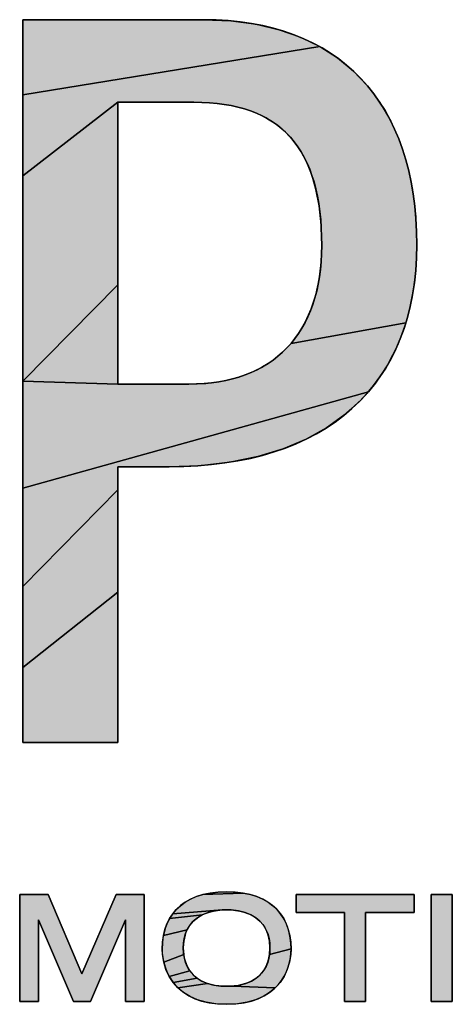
# Model space of a CAD drawing. Header units: millimetres. Extents: x 0 to 420, y 0 to 297.
# Tile 43 of 74: x 309 to 313, y 25 to 34. Entities that reach past the tile are written whole.
import ezdxf

# ---------------------------------------------------------------- set-up
doc = ezdxf.new("R2010")
doc.units = ezdxf.units.MM
doc.header["$LTSCALE"] = 23.1
doc.layers.get('0').update_dxf_attribs({"linetype": 'CONTINUOUS'})

# ---------------------------------------------------------------- blocks, each defined once
blk = doc.blocks.new('LOGO_PHASE_NINGBO_BL1', base_point=(320.75, 22.4999))
at = {"linetype": 'CONTINUOUS'}
for points in [[(311.5356, 33.6004), (311.7102, 33.5157), (309.0263, 33.0795), (309.0263, 33.5765), (309.0263, 33.7597), (309.072, 33.7597), (309.1962, 33.7597), (309.3791, 33.7597), (309.6013, 33.7597), (309.843, 33.7597), (309.9651, 33.7597), (310.0847, 33.7597), (310.1995, 33.7597), (310.3069, 33.7597), (310.4045, 33.7597), (310.4898, 33.7597), (310.5605, 33.7597), (310.614, 33.7597), (310.6479, 33.7597), (310.6597, 33.7597), (310.9074, 33.749), (311.1352, 33.718), (311.3443, 33.6681)], [(312.1404, 33.162), (312.2533, 33.011), (312.351, 32.8427), (312.4331, 32.6562), (312.4989, 32.4504), (312.5473, 32.2243), (312.577, 31.9768), (312.5864, 31.7241), (312.5749, 31.4687), (312.5416, 31.2334), (312.4878, 31.0171), (311.4507, 30.8315), (311.521, 30.9245), (311.5817, 31.028), (311.6327, 31.1427), (311.6735, 31.2691), (311.7036, 31.4079), (311.722, 31.5598), (311.7279, 31.7153), (311.7218, 31.9046), (311.7039, 32.0749), (311.6755, 32.2247), (311.6376, 32.3565), (311.5908, 32.4725), (311.5355, 32.5747), (311.4717, 32.6646), (311.399, 32.7435), (311.317, 32.8121), (311.2253, 32.8706), (311.1228, 32.9194), (311.008, 32.9586), (310.8791, 32.9876), (310.7341, 33.0059), (310.5708, 33.0123), (310.5556, 33.0123), (310.5137, 33.0123), (310.4506, 33.0123), (310.3719, 33.0123), (310.2832, 33.0123), (310.1901, 33.0123), (310.0982, 33.0123), (310.0129, 33.0123), (309.9399, 33.0123), (309.8848, 33.0123), (309.0263, 32.3471), (309.0263, 33.0795), (311.7102, 33.5157), (311.8688, 33.4143), (312.0122, 33.2964)], [(309.8848, 32.4615), (309.8848, 31.928), (309.8848, 31.36), (309.0263, 30.4898), (309.0263, 31.4577), (309.0263, 32.3471), (309.8848, 33.0123), (309.8848, 32.8574)], [(309.8848, 30.5339), (309.8848, 30.4625), (309.0263, 30.4898), (309.8848, 31.36), (309.8848, 30.8609)], [(312.4878, 31.0171), (312.4147, 30.8185), (312.3228, 30.6368), (312.2126, 30.471), (312.1506, 30.394), (309.0263, 29.522), (309.0263, 30.4898), (309.8848, 30.4625), (309.971, 30.4625), (310.0875, 30.4625), (310.217, 30.4625), (310.2601, 30.4625), (310.3022, 30.4625), (310.3424, 30.4625), (310.3804, 30.4625), (310.4153, 30.4625), (310.4466, 30.4625), (310.4737, 30.4625), (310.4958, 30.4625), (310.5124, 30.4625), (310.5228, 30.4625), (310.5264, 30.4625), (310.6813, 30.4691), (310.8238, 30.4883), (310.9544, 30.5191), (311.0738, 30.561), (311.1827, 30.6133), (311.2816, 30.6759), (311.3709, 30.7486), (311.4507, 30.8315)], [(309.8848, 29.715), (309.8848, 29.5057), (309.0263, 28.6326), (309.0263, 29.522), (312.1506, 30.394), (312.084, 30.3208), (311.9371, 30.1864), (311.7714, 30.0674), (311.586, 29.9642), (311.3799, 29.8772), (311.1517, 29.8074), (310.9004, 29.7561), (310.6246, 29.7247), (310.3486, 29.715), (310.3392, 29.715), (310.313, 29.715), (310.2734, 29.715), (310.2233, 29.715), (310.1662, 29.715), (310.105, 29.715), (310.0431, 29.715), (309.9837, 29.715), (309.9298, 29.715)], [(309.8848, 29.0978), (309.8848, 28.5815), (309.0263, 27.9001), (309.0263, 28.6326), (309.8848, 29.5057)], [(309.8848, 28.0471), (309.8848, 27.5849), (309.8848, 27.2851), (309.8848, 27.22), (309.8327, 27.22), (309.6994, 27.22), (309.5197, 27.22), (309.4556, 27.22), (309.3285, 27.22), (309.2117, 27.22), (309.1156, 27.22), (309.0503, 27.22), (309.0263, 27.22), (309.0263, 27.4031), (309.0263, 27.9001), (309.8848, 28.5815)], [(308.9989, 24.8755), (308.9989, 25.8454), (309.2558, 25.8454), (309.561, 25.1263), (309.8717, 25.8454), (310.1231, 25.8454), (310.1231, 24.8755), (309.9537, 24.8755), (309.9537, 25.6169), (309.6377, 24.8755), (309.4857, 24.8755), (309.1684, 25.617), (309.1684, 24.8755)], [(311.0836, 25.844), (311.1424, 25.8254), (311.1955, 25.8023), (311.243, 25.7751), (311.2853, 25.7438), (311.3227, 25.7086), (311.3555, 25.6695), (311.3836, 25.6265), (311.407, 25.5793), (311.4257, 25.5281), (311.4394, 25.4727), (311.4478, 25.4133), (311.4504, 25.3531), (311.2555, 25.301), (311.2595, 25.3638), (311.2555, 25.4236), (311.2441, 25.4771), (311.2357, 25.5016), (311.2256, 25.5247), (311.2006, 25.5667), (311.1693, 25.6034), (311.1314, 25.6349), (311.0868, 25.6614), (311.035, 25.6823), (310.9759, 25.6972), (310.9093, 25.7053), (310.8682, 25.7066), (310.827, 25.7053), (310.3809, 25.6695), (310.4136, 25.7086), (310.451, 25.7438), (310.4934, 25.7751), (310.5409, 25.8023), (310.5939, 25.8254), (310.6527, 25.844), (311.0186, 25.8578)], [(310.8682, 25.8694), (310.947, 25.8664), (311.0186, 25.8578), (310.6527, 25.844), (310.7177, 25.8578), (310.7894, 25.8664)], [(312.5614, 25.6826), (312.1243, 25.6826), (312.1243, 24.8755), (311.9334, 24.8755), (311.9334, 25.6826), (311.4963, 25.6826), (311.4963, 25.8454), (312.5614, 25.8454)], [(310.605, 25.635), (310.5671, 25.6034), (310.5357, 25.5667), (310.5108, 25.5247), (310.2969, 25.4727), (310.3106, 25.528), (310.3293, 25.5793), (310.3527, 25.6264), (310.6496, 25.6614)], [(310.7013, 25.6823), (310.6496, 25.6614), (310.3527, 25.6264), (310.3809, 25.6695), (310.827, 25.7053), (310.7605, 25.6972)], [(310.4923, 25.4771), (310.4808, 25.4236), (310.4769, 25.3638), (310.4808, 25.301), (310.3001, 25.2315), (310.2885, 25.3013), (310.2859, 25.3531), (310.2886, 25.4133), (310.2969, 25.4727), (310.5108, 25.5247), (310.5007, 25.5016)], [(310.4922, 25.2457), (310.5103, 25.1974), (310.5345, 25.1554), (310.3489, 25.1044), (310.3205, 25.1654), (310.3001, 25.2315), (310.4808, 25.301), (310.4857, 25.2724)], [(311.4479, 25.3013), (311.4362, 25.2315), (311.4159, 25.1654), (311.3874, 25.1044), (311.3513, 25.0494), (311.3078, 25.0005), (310.9205, 25.0164), (310.9848, 25.0253), (311.0421, 25.0407), (311.092, 25.0617), (311.1351, 25.0878), (311.1715, 25.1191), (311.2018, 25.1554), (311.2261, 25.1974), (311.2442, 25.2457), (311.2507, 25.2724), (311.2555, 25.301), (311.4504, 25.3531)], [(310.5648, 25.119), (310.6013, 25.0878), (310.385, 25.0494), (310.3489, 25.1044), (310.5345, 25.1554)], [(310.6443, 25.0616), (310.6943, 25.0407), (310.4285, 25.0005), (310.385, 25.0494), (310.6013, 25.0878)], [(310.8682, 25.0142), (310.9205, 25.0164), (311.3078, 25.0005), (311.2568, 24.9579), (311.1978, 24.9217), (311.1303, 24.8923), (311.0534, 24.8703), (310.9663, 24.8564), (310.8682, 24.8515), (310.7701, 24.8564), (310.6829, 24.8703), (310.606, 24.8923), (310.5385, 24.9217), (310.4796, 24.9579), (310.4285, 25.0005), (310.6943, 25.0407), (310.7515, 25.0253), (310.8158, 25.0163)]]:
    blk.add_hatch(color=7, dxfattribs=at).paths.add_polyline_path(points)
at = {"color": 7, "linetype": 'CONTINUOUS'}
for p, q in [((310.6597, 33.7597), (309.843, 33.7597)), ((309.8848, 33.0123), (310.5708, 33.0123)), ((310.5264, 30.4625), (310.2601, 30.4625)), ((309.8848, 29.715), (310.3486, 29.715)), ((308.9989, 24.8755), (308.9989, 25.8454)), ((308.9989, 25.8454), (309.2558, 25.8454)), ((309.2558, 25.8454), (308.9989, 25.8454)), ((308.9989, 25.8454), (308.9989, 24.8755)), ((309.2558, 25.8454), (309.561, 25.1263)), ((309.561, 25.1263), (309.2558, 25.8454)), ((309.561, 25.1263), (309.8717, 25.8454)), ((309.8717, 25.8454), (309.561, 25.1263)), ((309.8717, 25.8454), (310.1231, 25.8454)), ((310.1231, 25.8454), (309.8717, 25.8454)), ((310.1231, 25.8454), (310.1231, 24.8755)), ((310.1231, 24.8755), (310.1231, 25.8454)), ((311.4963, 25.6826), (311.4963, 25.8454)), ((311.4963, 25.8454), (312.5614, 25.8454)), ((312.5614, 25.8454), (311.4963, 25.8454)), ((311.4963, 25.8454), (311.4963, 25.6826)), ((312.5614, 25.8454), (312.5614, 25.6826)), ((312.5614, 25.6826), (312.5614, 25.8454)), ((312.716, 25.8454), (312.907, 25.8454)), ((312.716, 24.8755), (312.716, 25.8454)), ((312.716, 25.8454), (312.716, 24.8755)), ((312.907, 25.8454), (312.716, 25.8454)), ((312.907, 25.8454), (312.907, 24.8755)), ((312.907, 24.8755), (312.907, 25.8454)), ((311.9334, 25.6826), (311.4963, 25.6826)), ((311.4963, 25.6826), (311.9334, 25.6826)), ((311.9334, 24.8755), (311.9334, 25.6826)), ((311.9334, 25.6826), (311.9334, 24.8755)), ((312.5614, 25.6826), (312.1243, 25.6826)), ((312.1243, 25.6826), (312.1243, 24.8755)), ((312.1243, 24.8755), (312.1243, 25.6826)), ((312.1243, 25.6826), (312.5614, 25.6826)), ((309.1684, 24.8755), (309.1684, 25.617)), ((309.1684, 25.617), (309.4857, 24.8755)), ((309.1711, 25.6106), (309.1684, 25.6106)), ((309.1684, 25.6106), (309.1684, 24.8755)), ((309.4857, 24.8755), (309.1711, 25.6106)), ((309.6377, 24.8755), (309.9537, 25.6169)), ((309.9511, 25.6106), (309.6377, 24.8755)), ((309.9537, 25.6106), (309.9511, 25.6106)), ((309.9537, 25.6169), (309.9537, 24.8755)), ((309.9537, 24.8755), (309.9537, 25.6106)), ((309.1684, 24.8755), (308.9989, 24.8755)), ((308.9989, 24.8755), (309.1684, 24.8755)), ((309.6377, 24.8755), (309.4857, 24.8755)), ((309.4857, 24.8755), (309.6377, 24.8755)), ((310.1231, 24.8755), (309.9537, 24.8755)), ((309.9537, 24.8755), (310.1231, 24.8755)), ((312.1243, 24.8755), (311.9334, 24.8755)), ((311.9334, 24.8755), (312.1243, 24.8755)), ((312.907, 24.8755), (312.716, 24.8755)), ((312.716, 24.8755), (312.907, 24.8755))]:
    blk.add_line(p, q, dxfattribs=at)
for points in [[(311.5356, 33.6004), (311.7102, 33.5157), (309.0263, 33.0795), (309.0263, 33.5765), (309.0263, 33.7597), (309.072, 33.7597), (309.1962, 33.7597), (309.3791, 33.7597), (309.6013, 33.7597), (309.843, 33.7597), (309.9651, 33.7597), (310.0847, 33.7597), (310.1995, 33.7597), (310.3069, 33.7597), (310.4045, 33.7597), (310.4898, 33.7597), (310.5605, 33.7597), (310.614, 33.7597), (310.6479, 33.7597), (310.6597, 33.7597), (310.9074, 33.749), (311.1352, 33.718), (311.3443, 33.6681), (311.5356, 33.6004)], [(312.1404, 33.162), (312.2533, 33.011), (312.351, 32.8427), (312.4331, 32.6562), (312.4989, 32.4504), (312.5473, 32.2243), (312.577, 31.9768), (312.5864, 31.7241), (312.5749, 31.4687), (312.5416, 31.2334), (312.4878, 31.0171), (311.4507, 30.8315), (311.521, 30.9245), (311.5817, 31.028), (311.6327, 31.1427), (311.6735, 31.2691), (311.7036, 31.4079), (311.722, 31.5598), (311.7279, 31.7153), (311.7218, 31.9046), (311.7039, 32.0749), (311.6755, 32.2247), (311.6376, 32.3565), (311.5908, 32.4725), (311.5355, 32.5747), (311.4717, 32.6646), (311.399, 32.7435), (311.317, 32.8121), (311.2253, 32.8706), (311.1228, 32.9194), (311.008, 32.9586), (310.8791, 32.9876), (310.7341, 33.0059), (310.5708, 33.0123), (310.5556, 33.0123), (310.5137, 33.0123), (310.4506, 33.0123), (310.3719, 33.0123), (310.2832, 33.0123), (310.1901, 33.0123), (310.0982, 33.0123), (310.0129, 33.0123), (309.9399, 33.0123), (309.8848, 33.0123), (309.0263, 32.3471), (309.0263, 33.0795), (311.7102, 33.5157), (311.8688, 33.4143), (312.0122, 33.2964), (312.1404, 33.162)], [(309.8848, 32.4615), (309.8848, 31.928), (309.8848, 31.36), (309.0263, 30.4898), (309.0263, 31.4577), (309.0263, 32.3471), (309.8848, 33.0123), (309.8848, 32.8574), (309.8848, 32.4615)], [(309.8848, 30.5339), (309.8848, 30.4625), (309.0263, 30.4898), (309.8848, 31.36), (309.8848, 30.8609), (309.8848, 30.5339)], [(312.4878, 31.0171), (312.4147, 30.8185), (312.3228, 30.6368), (312.2126, 30.471), (312.1506, 30.394), (309.0263, 29.522), (309.0263, 30.4898), (309.8848, 30.4625), (309.971, 30.4625), (310.0875, 30.4625), (310.217, 30.4625), (310.2601, 30.4625), (310.3022, 30.4625), (310.3424, 30.4625), (310.3804, 30.4625), (310.4153, 30.4625), (310.4466, 30.4625), (310.4737, 30.4625), (310.4958, 30.4625), (310.5124, 30.4625), (310.5228, 30.4625), (310.5264, 30.4625), (310.6813, 30.4691), (310.8238, 30.4883), (310.9544, 30.5191), (311.0738, 30.561), (311.1827, 30.6133), (311.2816, 30.6759), (311.3709, 30.7486), (311.4507, 30.8315), (312.4878, 31.0171)], [(309.8848, 29.715), (309.8848, 29.5057), (309.0263, 28.6326), (309.0263, 29.522), (312.1506, 30.394), (312.084, 30.3208), (311.9371, 30.1864), (311.7714, 30.0674), (311.586, 29.9642), (311.3799, 29.8772), (311.1517, 29.8074), (310.9004, 29.7561), (310.6246, 29.7247), (310.3486, 29.715), (310.3392, 29.715), (310.313, 29.715), (310.2734, 29.715), (310.2233, 29.715), (310.1662, 29.715), (310.105, 29.715), (310.0431, 29.715), (309.9837, 29.715), (309.9298, 29.715), (309.8848, 29.715)], [(309.8848, 29.0978), (309.8848, 28.5815), (309.0263, 27.9001), (309.0263, 28.6326), (309.8848, 29.5057), (309.8848, 29.0978)], [(309.8848, 28.0471), (309.8848, 27.5849), (309.8848, 27.2851), (309.8848, 27.22), (309.8327, 27.22), (309.6994, 27.22), (309.5197, 27.22), (309.4556, 27.22), (309.3285, 27.22), (309.2117, 27.22), (309.1156, 27.22), (309.0503, 27.22), (309.0263, 27.22), (309.0263, 27.4031), (309.0263, 27.9001), (309.8848, 28.5815), (309.8848, 28.0471)], [(308.9989, 24.8755), (308.9989, 25.8454), (309.2558, 25.8454), (309.561, 25.1263), (309.8717, 25.8454), (310.1231, 25.8454), (310.1231, 24.8755), (309.9537, 24.8755), (309.9537, 25.6169), (309.6377, 24.8755), (309.4857, 24.8755), (309.1684, 25.617), (309.1684, 24.8755), (308.9989, 24.8755)], [(311.0836, 25.844), (311.1424, 25.8254), (311.1955, 25.8023), (311.243, 25.7751), (311.2853, 25.7438), (311.3227, 25.7086), (311.3555, 25.6695), (311.3836, 25.6265), (311.407, 25.5793), (311.4257, 25.5281), (311.4394, 25.4727), (311.4478, 25.4133), (311.4504, 25.3531), (311.2555, 25.301), (311.2595, 25.3638), (311.2555, 25.4236), (311.2441, 25.4771), (311.2357, 25.5016), (311.2256, 25.5247), (311.2006, 25.5667), (311.1693, 25.6034), (311.1314, 25.6349), (311.0868, 25.6614), (311.035, 25.6823), (310.9759, 25.6972), (310.9093, 25.7053), (310.8682, 25.7066), (310.827, 25.7053), (310.3809, 25.6695), (310.4136, 25.7086), (310.451, 25.7438), (310.4934, 25.7751), (310.5409, 25.8023), (310.5939, 25.8254), (310.6527, 25.844), (311.0186, 25.8578), (311.0836, 25.844)], [(310.8682, 25.8694), (310.947, 25.8664), (311.0186, 25.8578), (310.6527, 25.844), (310.7177, 25.8578), (310.7894, 25.8664), (310.8682, 25.8694)], [(312.5614, 25.6826), (312.1243, 25.6826), (312.1243, 24.8755), (311.9334, 24.8755), (311.9334, 25.6826), (311.4963, 25.6826), (311.4963, 25.8454), (312.5614, 25.8454), (312.5614, 25.6826)], [(310.605, 25.635), (310.5671, 25.6034), (310.5357, 25.5667), (310.5108, 25.5247), (310.2969, 25.4727), (310.3106, 25.528), (310.3293, 25.5793), (310.3527, 25.6264), (310.6496, 25.6614), (310.605, 25.635)], [(310.7013, 25.6823), (310.6496, 25.6614), (310.3527, 25.6264), (310.3809, 25.6695), (310.827, 25.7053), (310.7605, 25.6972), (310.7013, 25.6823)], [(310.4923, 25.4771), (310.4808, 25.4236), (310.4769, 25.3638), (310.4808, 25.301), (310.3001, 25.2315), (310.2885, 25.3013), (310.2859, 25.3531), (310.2886, 25.4133), (310.2969, 25.4727), (310.5108, 25.5247), (310.5007, 25.5016), (310.4923, 25.4771)], [(310.4922, 25.2457), (310.5103, 25.1974), (310.5345, 25.1554), (310.3489, 25.1044), (310.3205, 25.1654), (310.3001, 25.2315), (310.4808, 25.301), (310.4857, 25.2724), (310.4922, 25.2457)], [(311.4479, 25.3013), (311.4362, 25.2315), (311.4159, 25.1654), (311.3874, 25.1044), (311.3513, 25.0494), (311.3078, 25.0005), (310.9205, 25.0164), (310.9848, 25.0253), (311.0421, 25.0407), (311.092, 25.0617), (311.1351, 25.0878), (311.1715, 25.1191), (311.2018, 25.1554), (311.2261, 25.1974), (311.2442, 25.2457), (311.2507, 25.2724), (311.2555, 25.301), (311.4504, 25.3531), (311.4479, 25.3013)], [(310.5648, 25.119), (310.6013, 25.0878), (310.385, 25.0494), (310.3489, 25.1044), (310.5345, 25.1554), (310.5648, 25.119)], [(310.6443, 25.0616), (310.6943, 25.0407), (310.4285, 25.0005), (310.385, 25.0494), (310.6013, 25.0878), (310.6443, 25.0616)], [(310.8682, 25.0142), (310.9205, 25.0164), (311.3078, 25.0005), (311.2568, 24.9579), (311.1978, 24.9217), (311.1303, 24.8923), (311.0534, 24.8703), (310.9663, 24.8564), (310.8682, 24.8515), (310.7701, 24.8564), (310.6829, 24.8703), (310.606, 24.8923), (310.5385, 24.9217), (310.4796, 24.9579), (310.4285, 25.0005), (310.6943, 25.0407), (310.7515, 25.0253), (310.8158, 25.0163), (310.8682, 25.0142)]]:
    blk.add_lwpolyline(points, dxfattribs=at)
for points, knots in [([(310.6597, 33.7597), (310.6597, 33.7597), (309.0263, 33.7597), (309.0263, 33.7597), (309.0263, 33.7597), (309.0263, 27.22), (309.0263, 27.22), (309.0263, 27.22), (309.8848, 27.22), (309.8848, 27.22), (309.8848, 27.22), (309.8848, 29.5375), (309.8848, 29.715), (310.0166, 29.715), (310.3486, 29.715), (310.3486, 29.715), (311.7708, 29.715), (312.5864, 30.4473), (312.5864, 31.7241), (312.5864, 33.0178), (311.8841, 33.7597), (310.6597, 33.7597)], [0, 0, 0, 0, 1, 1, 1, 2, 2, 2, 3, 3, 3, 4, 4, 4, 5, 5, 5, 6, 6, 6, 7, 7, 7, 7]), ([(309.843, 33.7597), (309.4346, 33.7597), (309.0263, 33.7597), (309.0263, 33.7597), (309.0263, 33.7597), (309.0263, 32.1247), (309.0263, 30.4898)], [0.5, 0.5, 0.5, 0.5, 1, 1, 1, 1.5, 1.5, 1.5, 1.5]), ([(310.5264, 30.4625), (310.5264, 30.4625), (310.0302, 30.4625), (309.8848, 30.4625), (309.8848, 30.4625), (309.8848, 33.0123), (309.8848, 33.0123), (310.0326, 33.0123), (310.5708, 33.0123), (310.5708, 33.0123), (311.3602, 33.0123), (311.7279, 32.6001), (311.7279, 31.7153), (311.7279, 30.9191), (311.29, 30.4625), (310.5264, 30.4625)], [0, 0, 0, 0, 1, 1, 1, 2, 2, 2, 3, 3, 3, 4, 4, 4, 5, 5, 5, 5]), ([(310.2601, 30.4625), (310.1179, 30.4625), (309.9575, 30.4625), (309.8848, 30.4625), (309.8848, 30.4625), (309.8848, 33.0123), (309.8848, 33.0123)], [0.5, 0.5, 0.5, 0.5, 1, 1, 1, 2, 2, 2, 2]), ([(309.0263, 30.4898), (309.0263, 28.8549), (309.0263, 27.22), (309.0263, 27.22), (309.0263, 27.22), (309.2409, 27.22), (309.4556, 27.22)], [1.5, 1.5, 1.5, 1.5, 2, 2, 2, 2.5, 2.5, 2.5, 2.5]), ([(309.4556, 27.22), (309.6702, 27.22), (309.8848, 27.22), (309.8848, 27.22), (309.8848, 27.22), (309.8848, 29.5375), (309.8848, 29.715)], [2.5, 2.5, 2.5, 2.5, 3, 3, 3, 4, 4, 4, 4]), ([(310.8682, 25.8694), (311.2985, 25.8694), (311.4504, 25.6186), (311.4504, 25.3531), (311.4504, 25.1517), (311.3308, 24.8515), (310.8682, 24.8515), (310.4055, 24.8515), (310.2859, 25.1517), (310.2859, 25.3531), (310.2859, 25.6186), (310.4379, 25.8694), (310.8682, 25.8694)], [0, 0, 0, 0, 1, 1, 1, 2, 2, 2, 3, 3, 3, 4, 4, 4, 4]), ([(311.2595, 25.3638), (311.2595, 25.5972), (311.0914, 25.7066), (310.8682, 25.7066), (310.6449, 25.7066), (310.4769, 25.5972), (310.4769, 25.3638), (310.4769, 25.0889), (310.6853, 25.0142), (310.8682, 25.0142), (311.0511, 25.0142), (311.2595, 25.0889), (311.2595, 25.3638)], [0, 0, 0, 0, 1, 1, 1, 2, 2, 2, 3, 3, 3, 4, 4, 4, 4]), ([(311.2595, 25.3638), (311.2595, 25.5972), (311.0914, 25.7066), (310.8682, 25.7066), (310.6449, 25.7066), (310.4769, 25.5972), (310.4769, 25.3638), (310.4769, 25.0889), (310.6853, 25.0142), (310.8682, 25.0142), (311.0511, 25.0142), (311.2595, 25.0889), (311.2595, 25.3638)], [0, 0, 0, 0, 1, 1, 1, 2, 2, 2, 3, 3, 3, 4, 4, 4, 4]), ([(310.2859, 25.3531), (310.2859, 25.1517), (310.4055, 24.8515), (310.8682, 24.8515), (311.3308, 24.8515), (311.4504, 25.1517), (311.4504, 25.3531)], [1, 1, 1, 1, 2, 2, 2, 3, 3, 3, 3])]:
    blk.add_open_spline(points, degree=3, knots=knots, dxfattribs=at)
for points in [[(312.5864, 31.7241), (312.5864, 33.0178), (311.8841, 33.7597), (310.6597, 33.7597)], [(310.5708, 33.0123), (311.3602, 33.0123), (311.7279, 32.6001), (311.7279, 31.7153)], [(310.3486, 29.715), (311.7708, 29.715), (312.5864, 30.4473), (312.5864, 31.7241)], [(311.7279, 31.7153), (311.7279, 30.9191), (311.29, 30.4625), (310.5264, 30.4625)], [(310.8682, 25.8694), (310.4379, 25.8694), (310.2859, 25.6186), (310.2859, 25.3531)], [(311.4504, 25.3531), (311.4504, 25.6186), (311.2985, 25.8694), (310.8682, 25.8694)]]:
    blk.add_open_spline(points, degree=3, dxfattribs=at)
blk.add_solid([(312.716, 25.8454), (312.907, 25.8454), (312.716, 24.8755), (312.907, 24.8755)], dxfattribs=at)

msp = doc.modelspace()

# ---------------------------------------------------------------- block references
at = {"color": 2, "linetype": 'CONTINUOUS'}
msp.add_blockref('LOGO_PHASE_NINGBO_BL1', (320.75, 22.49989), dxfattribs=at)

doc.saveas('drawing.dxf')
